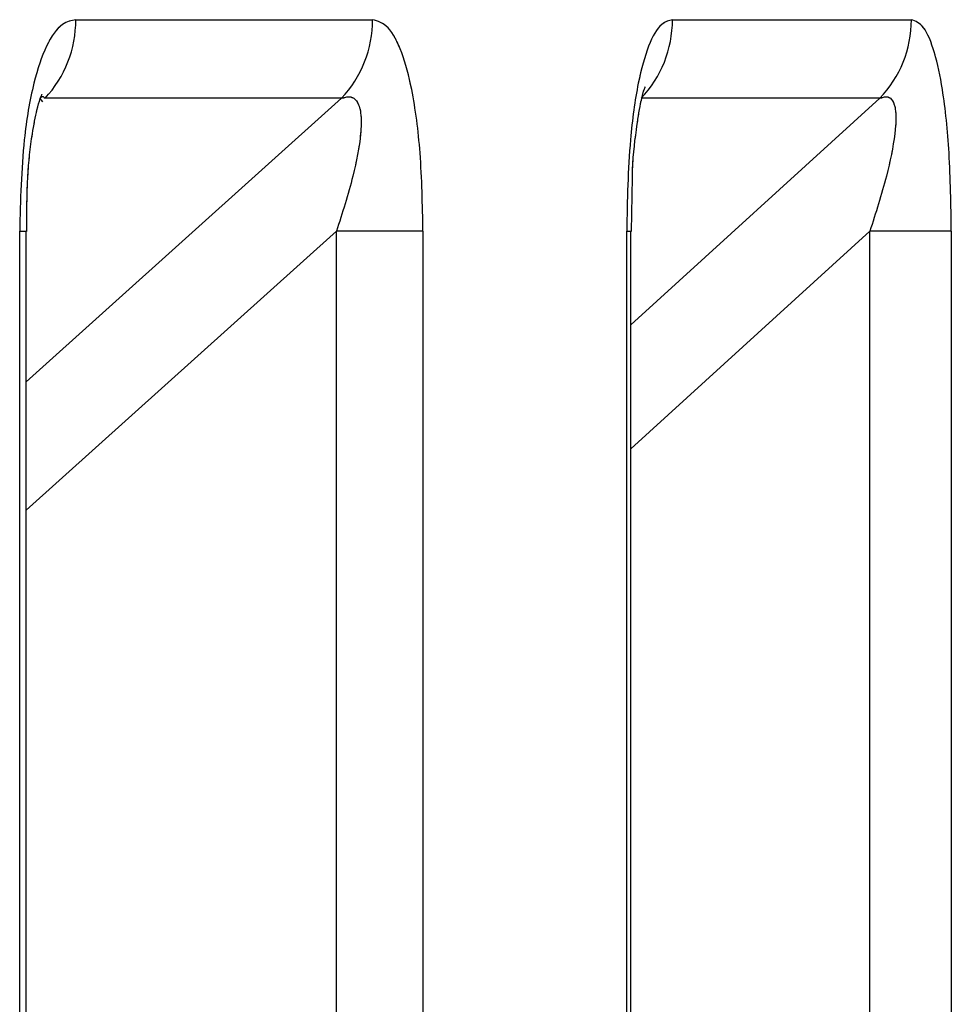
# Model space of a CAD drawing. Header units: inches. Extents: x 0.1 to 16.9, y 0.1 to 10.9.
# Tile 136 of 235: x 6.553156 to 6.553431, y 2.447631 to 2.447921. Entities that reach past the tile are written whole.
import ezdxf

# ---------------------------------------------------------------- set-up
doc = ezdxf.new("R2010")
doc.units = ezdxf.units.IN
doc.header["$MEASUREMENT"] = 0
doc.linetypes.add('PHANTOM', pattern=[0.49999999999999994, 0.25, -0.05, 0.05, -0.05, 0.05, -0.05])

msp = doc.modelspace()

# ---------------------------------------------------------------- linework, layer by layer
at = {"color": 7, "linetype": 'Continuous', "lineweight": 25}
for p, q in [((6.553172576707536, 2.447921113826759), (6.553260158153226, 2.447921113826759)), ((6.553348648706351, 2.447921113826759), (6.553419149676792, 2.447921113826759)), ((6.553157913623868, 2.447814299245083), (6.553250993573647, 2.447897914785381)), ((6.553161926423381, 2.447897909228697), (6.553162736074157, 2.447896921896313)), ((6.553250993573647, 2.447897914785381), (6.553163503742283, 2.447897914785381)), ((6.553336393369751, 2.447831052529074), (6.553409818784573, 2.447897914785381)), ((6.553409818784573, 2.447897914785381), (6.553339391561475, 2.447897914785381)), ((6.553336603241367, 2.447858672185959), (6.553336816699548, 2.447874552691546)), ((6.553156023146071, 2.443469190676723), (6.553156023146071, 2.447858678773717)), ((6.553156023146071, 2.447858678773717), (6.553157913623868, 2.447858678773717)), ((6.553157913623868, 2.443469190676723), (6.553157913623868, 2.447858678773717)), ((6.55324948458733, 2.447858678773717), (6.553157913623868, 2.44777646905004)), ((6.55324948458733, 2.443469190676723), (6.55324948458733, 2.447858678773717)), ((6.553275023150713, 2.447858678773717), (6.55324948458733, 2.447858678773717)), ((6.553275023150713, 2.447858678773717), (6.553275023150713, 2.443469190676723)), ((6.553335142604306, 2.443469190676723), (6.553335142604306, 2.447858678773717)), ((6.553335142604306, 2.447858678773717), (6.553336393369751, 2.447858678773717)), ((6.553336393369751, 2.443469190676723), (6.553336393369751, 2.447858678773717)), ((6.553406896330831, 2.447858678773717), (6.553336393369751, 2.447794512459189)), ((6.553406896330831, 2.443469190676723), (6.553406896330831, 2.447858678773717)), ((6.553430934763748, 2.447858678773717), (6.553406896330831, 2.447858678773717)), ((6.553430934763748, 2.447858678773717), (6.553430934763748, 2.443469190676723))]:
    msp.add_line(p, q, dxfattribs=at)
at = {"color": 7, "linetype": 'PHANTOM', "lineweight": 18}
for p, q in [((6.553172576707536, 2.447921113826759), (6.553260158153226, 2.447921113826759)), ((6.553172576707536, 2.447921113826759), (6.553260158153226, 2.447921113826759)), ((6.553172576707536, 2.447921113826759), (6.553260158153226, 2.447921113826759)), ((6.553348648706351, 2.447921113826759), (6.553419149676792, 2.447921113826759)), ((6.553348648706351, 2.447921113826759), (6.553419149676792, 2.447921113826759)), ((6.553348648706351, 2.447921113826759), (6.553419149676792, 2.447921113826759)), ((6.553157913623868, 2.447814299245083), (6.553250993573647, 2.447897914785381)), ((6.553157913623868, 2.447814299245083), (6.553250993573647, 2.447897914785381)), ((6.553157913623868, 2.447814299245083), (6.553250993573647, 2.447897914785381)), ((6.553161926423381, 2.447897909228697), (6.553162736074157, 2.447896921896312)), ((6.553250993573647, 2.447897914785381), (6.553163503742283, 2.447897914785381)), ((6.553250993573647, 2.447897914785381), (6.553163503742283, 2.447897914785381)), ((6.553250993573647, 2.447897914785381), (6.553163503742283, 2.447897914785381)), ((6.553336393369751, 2.447831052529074), (6.553409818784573, 2.447897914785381)), ((6.553336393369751, 2.447831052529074), (6.553409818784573, 2.447897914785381)), ((6.553336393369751, 2.447831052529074), (6.553409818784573, 2.447897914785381)), ((6.553409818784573, 2.447897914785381), (6.553339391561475, 2.447897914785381)), ((6.553409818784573, 2.447897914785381), (6.553339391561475, 2.447897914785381)), ((6.553409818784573, 2.447897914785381), (6.553339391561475, 2.447897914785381)), ((6.553336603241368, 2.447858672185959), (6.553336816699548, 2.447874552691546)), ((6.553336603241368, 2.447858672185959), (6.553336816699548, 2.447874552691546)), ((6.553336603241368, 2.447858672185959), (6.55333681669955, 2.447874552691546)), ((6.553156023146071, 2.443469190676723), (6.553156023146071, 2.447858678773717)), ((6.553156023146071, 2.447858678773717), (6.553157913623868, 2.447858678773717)), ((6.553156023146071, 2.443469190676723), (6.553156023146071, 2.447858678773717)), ((6.553156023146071, 2.447858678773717), (6.553157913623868, 2.447858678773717)), ((6.553156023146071, 2.443469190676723), (6.553156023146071, 2.447858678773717)), ((6.553156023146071, 2.447858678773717), (6.553157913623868, 2.447858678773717)), ((6.553157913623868, 2.443469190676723), (6.553157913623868, 2.447858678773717)), ((6.55324948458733, 2.447858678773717), (6.553157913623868, 2.44777646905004)), ((6.553157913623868, 2.443469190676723), (6.553157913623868, 2.447858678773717)), ((6.55324948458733, 2.447858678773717), (6.553157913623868, 2.44777646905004)), ((6.553157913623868, 2.443469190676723), (6.553157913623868, 2.447858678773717)), ((6.55324948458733, 2.447858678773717), (6.553157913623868, 2.44777646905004)), ((6.55324948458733, 2.443469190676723), (6.55324948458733, 2.447858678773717)), ((6.553275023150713, 2.447858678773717), (6.55324948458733, 2.447858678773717)), ((6.55324948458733, 2.443469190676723), (6.55324948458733, 2.447858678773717)), ((6.553275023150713, 2.447858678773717), (6.55324948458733, 2.447858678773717)), ((6.55324948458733, 2.443469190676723), (6.55324948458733, 2.447858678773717)), ((6.553275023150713, 2.447858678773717), (6.55324948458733, 2.447858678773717)), ((6.553275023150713, 2.447858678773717), (6.553275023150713, 2.443469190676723)), ((6.553275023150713, 2.447858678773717), (6.553275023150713, 2.443469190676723)), ((6.553275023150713, 2.447858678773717), (6.553275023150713, 2.443469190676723)), ((6.553335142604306, 2.443469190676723), (6.553335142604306, 2.447858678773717)), ((6.553335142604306, 2.447858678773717), (6.553336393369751, 2.447858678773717)), ((6.553335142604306, 2.443469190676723), (6.553335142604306, 2.447858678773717)), ((6.553335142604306, 2.447858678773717), (6.553336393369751, 2.447858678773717)), ((6.553335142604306, 2.443469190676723), (6.553335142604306, 2.447858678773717)), ((6.553335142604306, 2.447858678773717), (6.553336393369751, 2.447858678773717)), ((6.553336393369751, 2.443469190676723), (6.553336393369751, 2.447858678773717)), ((6.553406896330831, 2.447858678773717), (6.553336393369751, 2.447794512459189)), ((6.553336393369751, 2.443469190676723), (6.553336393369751, 2.447858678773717)), ((6.553406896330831, 2.447858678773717), (6.553336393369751, 2.447794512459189)), ((6.553336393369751, 2.443469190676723), (6.553336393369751, 2.447858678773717)), ((6.553406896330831, 2.447858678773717), (6.553336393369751, 2.447794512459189)), ((6.553406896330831, 2.443469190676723), (6.553406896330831, 2.447858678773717)), ((6.553430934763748, 2.447858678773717), (6.553406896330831, 2.447858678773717)), ((6.553406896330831, 2.443469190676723), (6.553406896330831, 2.447858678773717)), ((6.553430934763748, 2.447858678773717), (6.553406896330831, 2.447858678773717)), ((6.553406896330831, 2.443469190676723), (6.553406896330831, 2.447858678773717)), ((6.553430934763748, 2.447858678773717), (6.553406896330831, 2.447858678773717)), ((6.553430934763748, 2.447858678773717), (6.553430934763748, 2.443469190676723)), ((6.553430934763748, 2.447858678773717), (6.553430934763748, 2.443469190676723)), ((6.553430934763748, 2.447858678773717), (6.553430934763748, 2.443469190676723))]:
    msp.add_line(p, q, dxfattribs=at)
at = {"color": 7, "linetype": 'Continuous', "lineweight": 25}
for centre, radius, start, end in [((6.553138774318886, 2.447920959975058), 3.380273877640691e-05, 317.0190542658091, 0.2607801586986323), ((6.55322653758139, 2.447920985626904), 3.362081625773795e-05, 316.6693902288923, 0.2184756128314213), ((6.553315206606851, 2.447921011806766), 3.344225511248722e-05, 316.3181129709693, 0.1747885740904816), ((6.553385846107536, 2.447921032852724), 3.330366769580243e-05, 316.0396980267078, 0.1393082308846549)]:
    msp.add_arc(centre, radius, start, end, dxfattribs=at)
at = {"color": 7, "linetype": 'PHANTOM', "lineweight": 18}
for centre, radius, start, end in [((6.553138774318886, 2.447920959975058), 3.380273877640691e-05, 317.0190542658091, 0.2607801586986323), ((6.553138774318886, 2.447920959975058), 3.380273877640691e-05, 317.0190542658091, 0.2607801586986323), ((6.553138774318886, 2.447920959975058), 3.380273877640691e-05, 317.0190542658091, 0.2607801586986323), ((6.55322653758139, 2.447920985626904), 3.362081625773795e-05, 316.6693902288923, 0.2184756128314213), ((6.55322653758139, 2.447920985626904), 3.362081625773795e-05, 316.6693902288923, 0.2184756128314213), ((6.55322653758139, 2.447920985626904), 3.362081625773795e-05, 316.6693902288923, 0.2184756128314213), ((6.553315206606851, 2.447921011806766), 3.344225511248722e-05, 316.3181129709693, 0.1747885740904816), ((6.553315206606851, 2.447921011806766), 3.344225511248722e-05, 316.3181129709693, 0.1747885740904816), ((6.553315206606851, 2.447921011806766), 3.344225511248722e-05, 316.3181129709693, 0.1747885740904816), ((6.553385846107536, 2.447921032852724), 3.330366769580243e-05, 316.0396980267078, 0.1393082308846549), ((6.553385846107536, 2.447921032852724), 3.330366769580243e-05, 316.0396980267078, 0.1393082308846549), ((6.553385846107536, 2.447921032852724), 3.330366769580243e-05, 316.0396980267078, 0.1393082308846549)]:
    msp.add_arc(centre, radius, start, end, dxfattribs=at)
at = {"color": 7, "linetype": 'Continuous', "lineweight": 25}
for points, knots in [([(6.553172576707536, 2.447921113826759), (6.553171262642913, 2.447920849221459), (6.553168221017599, 2.447920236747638), (6.553163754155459, 2.447914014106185), (6.5531597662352, 2.447902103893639), (6.553156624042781, 2.447883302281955), (6.553156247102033, 2.44786785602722), (6.553156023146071, 2.447858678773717)], [0, 0, 0, 0, 0.1336272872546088, 0.3093030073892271, 0.4842287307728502, 0.6935591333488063, 1, 1, 1, 1]), ([(6.553275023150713, 2.447858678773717), (6.553274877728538, 2.447866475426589), (6.553274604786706, 2.447881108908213), (6.553272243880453, 2.447899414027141), (6.553268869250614, 2.447912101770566), (6.553264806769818, 2.447919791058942), (6.553261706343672, 2.447920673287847), (6.553260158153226, 2.447921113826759)], [0, 0, 0, 0, 0.2611752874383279, 0.4901980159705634, 0.654801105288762, 0.8276257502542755, 1, 1, 1, 1]), ([(6.553348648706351, 2.447921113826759), (6.553347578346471, 2.447920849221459), (6.553345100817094, 2.447920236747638), (6.553341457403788, 2.447914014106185), (6.553338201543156, 2.447902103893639), (6.553335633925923, 2.447883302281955), (6.553335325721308, 2.44786785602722), (6.553335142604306, 2.447858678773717)], [0, 0, 0, 0, 0.1336272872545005, 0.3093030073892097, 0.4842287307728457, 0.6935591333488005, 1, 1, 1, 1]), ([(6.553430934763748, 2.447858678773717), (6.553430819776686, 2.447866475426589), (6.553430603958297, 2.447881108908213), (6.553428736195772, 2.44789941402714), (6.553426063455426, 2.447912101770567), (6.553422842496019, 2.447919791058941), (6.553420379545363, 2.447920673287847), (6.553419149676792, 2.447921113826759)], [0, 0, 0, 0, 0.2611752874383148, 0.4901980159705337, 0.6548011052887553, 0.8276257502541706, 1, 1, 1, 1]), ([(6.553336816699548, 2.447874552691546), (6.553336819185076, 2.447874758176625), (6.553336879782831, 2.447879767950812), (6.553337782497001, 2.447887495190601), (6.553339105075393, 2.447895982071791), (6.553340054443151, 2.447899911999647), (6.553340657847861, 2.447901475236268), (6.553340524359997, 2.447901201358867), (6.553340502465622, 2.447901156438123)], [0, 0, 0, 0, 0.01654876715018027, 0.4034628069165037, 0.6627467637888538, 0.8404484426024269, 0.9738307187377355, 1, 1, 1, 1]), ([(6.553158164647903, 2.447858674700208), (6.553158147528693, 2.44786409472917), (6.553158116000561, 2.447874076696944), (6.553159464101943, 2.44788631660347), (6.553160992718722, 2.447894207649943), (6.553162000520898, 2.447897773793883), (6.553162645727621, 2.447899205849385), (6.553162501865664, 2.447898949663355), (6.553162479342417, 2.44789890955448)], [0, 0, 0, 0, 0.3199627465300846, 0.5892695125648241, 0.7670254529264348, 0.8901914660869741, 0.9828082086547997, 1, 1, 1, 1]), ([(6.553162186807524, 2.447898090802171), (6.553162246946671, 2.44789814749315), (6.553162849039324, 2.447898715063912), (6.55316319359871, 2.447898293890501), (6.553163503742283, 2.447897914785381)], [0, 0, 0, 0, 0.09988354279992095, 1, 1, 1, 1]), ([(6.553250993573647, 2.447897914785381), (6.553251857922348, 2.44789817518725), (6.5532531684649, 2.447898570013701), (6.553254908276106, 2.447897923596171), (6.553255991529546, 2.447896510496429), (6.553256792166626, 2.447893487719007), (6.55325684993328, 2.4478903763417), (6.553256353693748, 2.44788403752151), (6.553254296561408, 2.447873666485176), (6.553251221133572, 2.447864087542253), (6.55324948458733, 2.447858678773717)], [0, 0, 0, 0, 0.1013553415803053, 0.1536769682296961, 0.2421980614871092, 0.2966866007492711, 0.4155632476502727, 0.4450262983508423, 0.6866330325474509, 1, 1, 1, 1]), ([(6.553409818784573, 2.447897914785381), (6.553410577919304, 2.44789817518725), (6.553411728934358, 2.447898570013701), (6.553413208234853, 2.44789792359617), (6.553414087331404, 2.447896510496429), (6.553414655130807, 2.447893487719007), (6.553414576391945, 2.4478903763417), (6.553413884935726, 2.44788403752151), (6.553411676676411, 2.447873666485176), (6.553408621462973, 2.447864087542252), (6.553406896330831, 2.447858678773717)], [0, 0, 0, 0, 0.1013553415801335, 0.1536769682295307, 0.2421980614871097, 0.2966866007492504, 0.4155632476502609, 0.4450262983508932, 0.6866330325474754, 1, 1, 1, 1])]:
    msp.add_open_spline(points, degree=3, knots=knots, dxfattribs=at)
at = {"color": 7, "linetype": 'PHANTOM', "lineweight": 18}
for points, knots in [([(6.553172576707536, 2.447921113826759), (6.553171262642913, 2.447920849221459), (6.553168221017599, 2.447920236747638), (6.553163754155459, 2.447914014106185), (6.5531597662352, 2.447902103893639), (6.553156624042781, 2.447883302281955), (6.553156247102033, 2.44786785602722), (6.553156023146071, 2.447858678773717)], [0, 0, 0, 0, 0.1336272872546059, 0.3093030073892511, 0.4842287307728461, 0.693559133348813, 1, 1, 1, 1]), ([(6.553172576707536, 2.447921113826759), (6.553171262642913, 2.447920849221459), (6.553168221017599, 2.447920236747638), (6.553163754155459, 2.447914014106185), (6.5531597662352, 2.447902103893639), (6.553156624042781, 2.447883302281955), (6.553156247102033, 2.44786785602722), (6.553156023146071, 2.447858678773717)], [0, 0, 0, 0, 0.1336272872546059, 0.3093030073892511, 0.4842287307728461, 0.693559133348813, 1, 1, 1, 1]), ([(6.553172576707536, 2.447921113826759), (6.553171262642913, 2.447920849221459), (6.553168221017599, 2.447920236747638), (6.553163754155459, 2.447914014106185), (6.5531597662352, 2.447902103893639), (6.553156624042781, 2.447883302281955), (6.553156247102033, 2.44786785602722), (6.553156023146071, 2.447858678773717)], [0, 0, 0, 0, 0.1336272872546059, 0.3093030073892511, 0.4842287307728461, 0.693559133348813, 1, 1, 1, 1]), ([(6.553275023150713, 2.447858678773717), (6.553274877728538, 2.44786647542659), (6.553274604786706, 2.447881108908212), (6.553272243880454, 2.447899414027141), (6.553268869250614, 2.447912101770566), (6.553264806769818, 2.447919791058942), (6.553261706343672, 2.447920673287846), (6.553260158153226, 2.447921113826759)], [0, 0, 0, 0, 0.2611752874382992, 0.4901980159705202, 0.6548011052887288, 0.8276257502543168, 1, 1, 1, 1]), ([(6.553275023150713, 2.447858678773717), (6.553274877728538, 2.44786647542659), (6.553274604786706, 2.447881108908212), (6.553272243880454, 2.447899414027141), (6.553268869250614, 2.447912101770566), (6.553264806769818, 2.447919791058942), (6.553261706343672, 2.447920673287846), (6.553260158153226, 2.447921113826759)], [0, 0, 0, 0, 0.2611752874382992, 0.4901980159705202, 0.6548011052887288, 0.8276257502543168, 1, 1, 1, 1]), ([(6.553275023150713, 2.447858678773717), (6.553274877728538, 2.44786647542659), (6.553274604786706, 2.447881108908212), (6.553272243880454, 2.447899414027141), (6.553268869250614, 2.447912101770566), (6.553264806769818, 2.447919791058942), (6.553261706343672, 2.447920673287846), (6.553260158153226, 2.447921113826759)], [0, 0, 0, 0, 0.2611752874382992, 0.4901980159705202, 0.6548011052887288, 0.8276257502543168, 1, 1, 1, 1]), ([(6.553348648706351, 2.447921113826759), (6.553347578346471, 2.447920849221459), (6.553345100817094, 2.447920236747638), (6.553341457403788, 2.447914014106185), (6.553338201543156, 2.447902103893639), (6.553335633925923, 2.447883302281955), (6.553335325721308, 2.44786785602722), (6.553335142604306, 2.447858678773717)], [0, 0, 0, 0, 0.13362728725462, 0.3093030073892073, 0.4842287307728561, 0.6935591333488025, 1, 1, 1, 1]), ([(6.553348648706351, 2.447921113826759), (6.553347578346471, 2.447920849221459), (6.553345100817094, 2.447920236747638), (6.553341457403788, 2.447914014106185), (6.553338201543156, 2.447902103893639), (6.553335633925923, 2.447883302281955), (6.553335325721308, 2.44786785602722), (6.553335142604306, 2.447858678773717)], [0, 0, 0, 0, 0.13362728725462, 0.3093030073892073, 0.4842287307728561, 0.6935591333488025, 1, 1, 1, 1]), ([(6.553348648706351, 2.447921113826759), (6.553347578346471, 2.447920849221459), (6.553345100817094, 2.447920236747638), (6.553341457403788, 2.447914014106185), (6.553338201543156, 2.447902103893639), (6.553335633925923, 2.447883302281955), (6.553335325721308, 2.44786785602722), (6.553335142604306, 2.447858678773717)], [0, 0, 0, 0, 0.13362728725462, 0.3093030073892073, 0.4842287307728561, 0.6935591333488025, 1, 1, 1, 1]), ([(6.553430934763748, 2.447858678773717), (6.553430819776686, 2.447866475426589), (6.553430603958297, 2.447881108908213), (6.553428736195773, 2.44789941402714), (6.553426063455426, 2.447912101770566), (6.553422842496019, 2.447919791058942), (6.553420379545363, 2.447920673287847), (6.553419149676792, 2.447921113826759)], [0, 0, 0, 0, 0.2611752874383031, 0.490198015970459, 0.6548011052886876, 0.8276257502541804, 1, 1, 1, 1]), ([(6.553430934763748, 2.447858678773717), (6.553430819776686, 2.447866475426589), (6.553430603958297, 2.447881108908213), (6.553428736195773, 2.44789941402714), (6.553426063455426, 2.447912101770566), (6.553422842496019, 2.447919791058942), (6.553420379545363, 2.447920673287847), (6.553419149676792, 2.447921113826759)], [0, 0, 0, 0, 0.2611752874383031, 0.490198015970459, 0.6548011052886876, 0.8276257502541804, 1, 1, 1, 1]), ([(6.553430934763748, 2.447858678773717), (6.553430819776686, 2.447866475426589), (6.553430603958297, 2.447881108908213), (6.553428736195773, 2.44789941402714), (6.553426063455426, 2.447912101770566), (6.553422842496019, 2.447919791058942), (6.553420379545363, 2.447920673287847), (6.553419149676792, 2.447921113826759)], [0, 0, 0, 0, 0.2611752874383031, 0.490198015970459, 0.6548011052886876, 0.8276257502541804, 1, 1, 1, 1]), ([(6.553336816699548, 2.447874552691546), (6.553336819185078, 2.447874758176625), (6.553336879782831, 2.447879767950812), (6.553337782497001, 2.447887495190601), (6.553339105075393, 2.447895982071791), (6.553340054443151, 2.447899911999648), (6.553340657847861, 2.447901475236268), (6.553340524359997, 2.447901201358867), (6.553340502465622, 2.447901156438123)], [0, 0, 0, 0, 0.01654876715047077, 0.4034628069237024, 0.6627467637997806, 0.8404484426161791, 0.9738307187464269, 1, 1, 1, 1]), ([(6.553336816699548, 2.447874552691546), (6.553336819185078, 2.447874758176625), (6.553336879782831, 2.44787976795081), (6.553337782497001, 2.447887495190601), (6.553339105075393, 2.447895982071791), (6.553340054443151, 2.447899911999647), (6.553340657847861, 2.447901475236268), (6.553340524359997, 2.447901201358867), (6.553340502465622, 2.447901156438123)], [0, 0, 0, 0, 0.01654876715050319, 0.4034628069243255, 0.6627467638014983, 0.8404484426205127, 0.9738307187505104, 0.9999999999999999, 0.9999999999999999, 0.9999999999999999, 0.9999999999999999]), ([(6.55333681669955, 2.447874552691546), (6.553336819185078, 2.447874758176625), (6.553336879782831, 2.447879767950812), (6.553337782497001, 2.4478874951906), (6.553339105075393, 2.447895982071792), (6.553340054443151, 2.447899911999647), (6.553340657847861, 2.447901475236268), (6.553340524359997, 2.447901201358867), (6.553340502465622, 2.447901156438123)], [0, 0, 0, 0, 0.01654876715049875, 0.4034628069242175, 0.6627467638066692, 0.840448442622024, 0.9738307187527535, 1, 1, 1, 1]), ([(6.553158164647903, 2.447858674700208), (6.553158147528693, 2.44786409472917), (6.553158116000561, 2.447874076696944), (6.553159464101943, 2.44788631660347), (6.553160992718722, 2.447894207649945), (6.553162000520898, 2.447897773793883), (6.553162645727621, 2.447899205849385), (6.553162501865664, 2.447898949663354), (6.553162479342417, 2.44789890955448)], [0, 0, 0, 0, 0.3199627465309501, 0.5892695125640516, 0.7670254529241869, 0.890191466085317, 0.9828082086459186, 1, 1, 1, 1]), ([(6.553158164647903, 2.447858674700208), (6.553158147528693, 2.44786409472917), (6.553158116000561, 2.447874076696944), (6.553159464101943, 2.44788631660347), (6.553160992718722, 2.447894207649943), (6.553162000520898, 2.447897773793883), (6.553162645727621, 2.447899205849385), (6.553162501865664, 2.447898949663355), (6.553162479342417, 2.44789890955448)], [0, 0, 0, 0, 0.3199627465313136, 0.5892695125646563, 0.767025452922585, 0.8901914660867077, 0.9828082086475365, 1, 1, 1, 1]), ([(6.553158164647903, 2.447858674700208), (6.553158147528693, 2.44786409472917), (6.553158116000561, 2.447874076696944), (6.553159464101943, 2.44788631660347), (6.553160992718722, 2.447894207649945), (6.553162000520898, 2.447897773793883), (6.553162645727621, 2.447899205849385), (6.553162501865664, 2.447898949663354), (6.553162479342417, 2.44789890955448)], [0, 0, 0, 0, 0.3199627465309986, 0.5892695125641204, 0.7670254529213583, 0.8901914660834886, 0.9828082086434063, 1, 1, 1, 1]), ([(6.553162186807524, 2.447898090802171), (6.553162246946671, 2.44789814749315), (6.553162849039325, 2.447898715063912), (6.55316319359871, 2.447898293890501), (6.553163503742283, 2.447897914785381)], [0, 0, 0, 0, 0.099883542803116, 1, 1, 1, 1]), ([(6.553162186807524, 2.447898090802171), (6.553162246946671, 2.44789814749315), (6.553162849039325, 2.447898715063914), (6.55316319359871, 2.447898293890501), (6.553163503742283, 2.447897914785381)], [0, 0, 0, 0, 0.09988354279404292, 1, 1, 1, 1]), ([(6.553162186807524, 2.447898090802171), (6.553162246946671, 2.44789814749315), (6.553162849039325, 2.447898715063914), (6.55316319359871, 2.447898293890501), (6.553163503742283, 2.447897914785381)], [0, 0, 0, 0, 0.09988354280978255, 0.9999999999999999, 0.9999999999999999, 0.9999999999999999, 0.9999999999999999]), ([(6.553250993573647, 2.447897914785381), (6.553251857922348, 2.44789817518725), (6.5532531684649, 2.447898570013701), (6.553254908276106, 2.447897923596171), (6.553255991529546, 2.447896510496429), (6.553256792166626, 2.447893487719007), (6.55325684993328, 2.4478903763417), (6.553256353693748, 2.44788403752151), (6.55325429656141, 2.447873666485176), (6.553251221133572, 2.447864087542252), (6.55324948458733, 2.447858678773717)], [0, 0, 0, 0, 0.1013553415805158, 0.1536769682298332, 0.2421980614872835, 0.296686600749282, 0.4155632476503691, 0.4450262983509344, 0.6866330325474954, 1, 1, 1, 1]), ([(6.553250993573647, 2.447897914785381), (6.553251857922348, 2.44789817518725), (6.5532531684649, 2.447898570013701), (6.553254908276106, 2.447897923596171), (6.553255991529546, 2.447896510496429), (6.553256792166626, 2.447893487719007), (6.55325684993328, 2.4478903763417), (6.553256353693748, 2.44788403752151), (6.55325429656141, 2.447873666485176), (6.553251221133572, 2.447864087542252), (6.55324948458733, 2.447858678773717)], [0, 0, 0, 0, 0.1013553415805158, 0.1536769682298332, 0.2421980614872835, 0.296686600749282, 0.4155632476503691, 0.4450262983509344, 0.6866330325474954, 1, 1, 1, 1]), ([(6.553250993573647, 2.447897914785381), (6.553251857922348, 2.44789817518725), (6.5532531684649, 2.447898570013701), (6.553254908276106, 2.447897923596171), (6.553255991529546, 2.447896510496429), (6.553256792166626, 2.447893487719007), (6.55325684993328, 2.4478903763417), (6.553256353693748, 2.44788403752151), (6.55325429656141, 2.447873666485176), (6.553251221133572, 2.447864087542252), (6.55324948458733, 2.447858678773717)], [0, 0, 0, 0, 0.1013553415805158, 0.1536769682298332, 0.2421980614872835, 0.296686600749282, 0.4155632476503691, 0.4450262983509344, 0.6866330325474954, 1, 1, 1, 1]), ([(6.553409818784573, 2.447897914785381), (6.553410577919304, 2.447898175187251), (6.553411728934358, 2.447898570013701), (6.553413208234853, 2.44789792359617), (6.553414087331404, 2.447896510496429), (6.553414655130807, 2.447893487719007), (6.553414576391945, 2.4478903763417), (6.553413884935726, 2.44788403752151), (6.553411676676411, 2.447873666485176), (6.553408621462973, 2.447864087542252), (6.553406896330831, 2.447858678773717)], [0, 0, 0, 0, 0.1013553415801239, 0.1536769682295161, 0.2421980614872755, 0.296686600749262, 0.4155632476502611, 0.4450262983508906, 0.6866330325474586, 1, 1, 1, 1]), ([(6.553409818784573, 2.447897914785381), (6.553410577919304, 2.447898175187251), (6.553411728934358, 2.447898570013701), (6.553413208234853, 2.44789792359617), (6.553414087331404, 2.447896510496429), (6.553414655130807, 2.447893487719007), (6.553414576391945, 2.4478903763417), (6.553413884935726, 2.44788403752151), (6.553411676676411, 2.447873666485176), (6.553408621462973, 2.447864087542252), (6.553406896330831, 2.447858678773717)], [0, 0, 0, 0, 0.1013553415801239, 0.1536769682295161, 0.2421980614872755, 0.296686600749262, 0.4155632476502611, 0.4450262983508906, 0.6866330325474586, 1, 1, 1, 1]), ([(6.553409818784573, 2.447897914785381), (6.553410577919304, 2.447898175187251), (6.553411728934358, 2.447898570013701), (6.553413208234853, 2.44789792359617), (6.553414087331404, 2.447896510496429), (6.553414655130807, 2.447893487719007), (6.553414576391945, 2.4478903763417), (6.553413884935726, 2.44788403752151), (6.553411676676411, 2.447873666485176), (6.553408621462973, 2.447864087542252), (6.553406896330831, 2.447858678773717)], [0, 0, 0, 0, 0.1013553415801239, 0.1536769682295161, 0.2421980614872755, 0.296686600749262, 0.4155632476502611, 0.4450262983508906, 0.6866330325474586, 1, 1, 1, 1])]:
    msp.add_open_spline(points, degree=3, knots=knots, dxfattribs=at)

doc.saveas('drawing.dxf')
